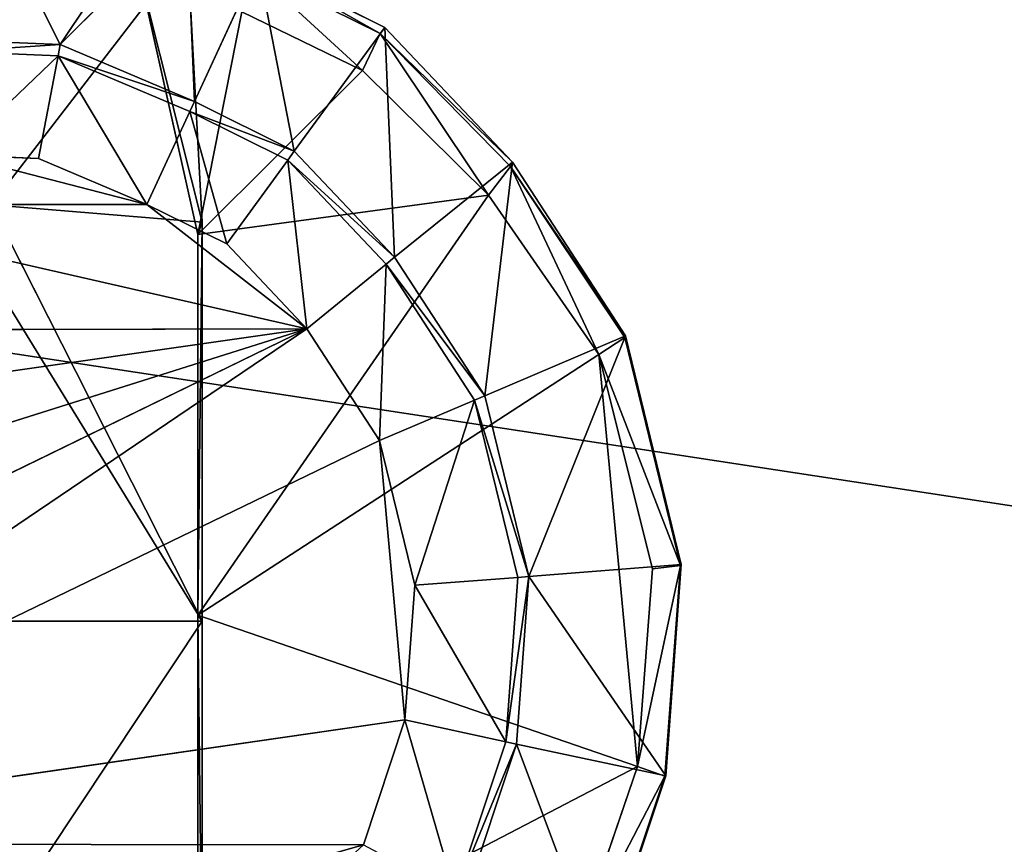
# Model space of a CAD drawing. Extents: x 0 to 22.9, y 0 to 20.5.
# Tile 46 of 233: x 8.255 to 9.362, y 1.753 to 2.68. Entities that reach past the tile are written whole.
import ezdxf

# ---------------------------------------------------------------- set-up
doc = ezdxf.new("R2010")
doc.units = 0
doc.header["$MEASUREMENT"] = 0
doc.layers.get('0').update_dxf_attribs({"color": 13, "linetype": 'CONTINUOUS'})
doc.layers.add('GALVANIZED_METAL', color=252, linetype='CONTINUOUS')
doc.layers.add('STAINLESS_STEEL', color=251, linetype='CONTINUOUS')

# ---------------------------------------------------------------- blocks, each defined once
blk = doc.blocks.new('NGM5458UC_TRADECAD_DXF')
at = {"layer": 'STAINLESS_STEEL', "color": 0}
for p, q in [((8.3005, 2.6515, 2.2887), (8.4363, 2.8546, 2.2887)), ((8.3005, 2.6515, 2.2887), (8.4363, 2.8546, 2.2887)), ((8.3005, 2.6515, 2.2887), (8.4429, 2.7938, 2.2887)), ((8.3005, 2.6515, 2.2887), (8.4429, 2.7938, 2.2887)), ((8.4602, 2.452, 3.2789), (8.4436, 2.7579, 3.2786)), ((8.4602, 2.452, 3.2789), (8.4436, 2.7579, 3.2786)), ((8.3887, 2.7362, 2.5423), (8.4554, 2.4381, 2.5423)), ((8.3887, 2.7362, 2.5423), (8.4554, 2.4381, 2.5423)), ((8.4516, 2.5875, 2.2887), (8.5228, 2.7418, 2.2887)), ((8.4516, 2.5875, 2.2887), (8.5228, 2.7418, 2.2887)), ((8.6656, 2.6709, 2.2887), (8.5228, 2.7418, 2.2887)), ((8.6656, 2.6709, 2.2887), (8.5228, 2.7418, 2.2887)), ((8.5191, 2.7342, 2.502), (8.6604, 2.664, 2.502)), ((8.5191, 2.7342, 2.502), (8.6604, 2.664, 2.502)), ((8.6403, 2.6225, 2.5423), (8.5049, 2.6883, 2.5423)), ((8.6403, 2.6225, 2.5423), (8.5049, 2.6883, 2.5423)), ((8.6656, 2.6709, 2.2887), (8.5637, 2.5319, 2.2887)), ((8.6656, 2.6709, 2.2887), (8.5637, 2.5319, 2.2887)), ((8.6604, 2.664, 2.502), (8.6656, 2.6709, 2.2887)), ((8.6604, 2.664, 2.502), (8.6656, 2.6709, 2.2887)), ((8.8093, 2.5194, 2.2887), (8.6656, 2.6709, 2.2887)), ((8.8093, 2.5194, 2.2887), (8.6656, 2.6709, 2.2887)), ((8.6403, 2.6225, 2.5423), (8.6604, 2.664, 2.502)), ((8.6403, 2.6225, 2.5423), (8.6604, 2.664, 2.502)), ((8.8069, 2.5144, 2.502), (8.6604, 2.664, 2.502)), ((8.8069, 2.5144, 2.502), (8.6604, 2.664, 2.502)), ((8.3005, 2.6515, 2.2887), (8.1815, 2.6564, 2.2887)), ((8.3005, 2.6515, 2.2887), (8.1815, 2.6564, 2.2887)), ((8.2983, 2.639, 2.1752), (8.3005, 2.6515, 2.2887)), ((8.2983, 2.639, 2.1752), (8.3005, 2.6515, 2.2887)), ((8.4516, 2.5875, 2.2887), (8.3005, 2.6515, 2.2887)), ((8.4516, 2.5875, 2.2887), (8.3005, 2.6515, 2.2887)), ((8.1815, 2.6439, 2.1752), (8.2983, 2.639, 2.1752)), ((8.1815, 2.6439, 2.1752), (8.2983, 2.639, 2.1752)), ((8.1815, 2.6439, 2.111), (8.2983, 2.639, 2.111)), ((8.1815, 2.6439, 2.111), (8.2983, 2.639, 2.111)), ((8.2983, 2.639, 2.111), (8.2761, 2.5237, 2.111)), ((8.2983, 2.639, 2.111), (8.2761, 2.5237, 2.111)), ((8.2983, 2.639, 2.1752), (8.4464, 2.5763, 2.1752)), ((8.2983, 2.639, 2.1752), (8.4464, 2.5763, 2.1752)), ((8.2983, 2.639, 2.1752), (8.2983, 2.639, 2.111)), ((8.2983, 2.639, 2.111), (8.4464, 2.5763, 2.111)), ((8.2983, 2.639, 2.1752), (8.2983, 2.639, 2.111)), ((8.2983, 2.639, 2.111), (8.4464, 2.5763, 2.111)), ((8.6403, 2.6225, 2.5423), (8.4554, 2.4381, 2.5423)), ((8.6403, 2.6225, 2.5423), (8.4554, 2.4381, 2.5423)), ((8.782, 2.4825, 2.5423), (8.6403, 2.6225, 2.5423)), ((8.782, 2.4825, 2.5423), (8.6403, 2.6225, 2.5423)), ((8.4464, 2.5763, 2.1752), (8.4516, 2.5875, 2.2887)), ((8.4464, 2.5763, 2.1752), (8.4516, 2.5875, 2.2887)), ((8.5637, 2.5319, 2.2887), (8.4516, 2.5875, 2.2887)), ((8.5637, 2.5319, 2.2887), (8.4516, 2.5875, 2.2887)), ((8.4464, 2.5763, 2.111), (8.3981, 2.472, 2.111)), ((8.4464, 2.5763, 2.111), (8.3981, 2.472, 2.111)), ((8.5564, 2.5217, 2.1752), (8.4464, 2.5763, 2.1752)), ((8.4464, 2.5763, 2.1752), (8.4464, 2.5763, 2.111)), ((8.4464, 2.5763, 2.111), (8.5564, 2.5217, 2.111)), ((8.5564, 2.5217, 2.1752), (8.4464, 2.5763, 2.1752)), ((8.4464, 2.5763, 2.1752), (8.4464, 2.5763, 2.111)), ((8.4464, 2.5763, 2.111), (8.5564, 2.5217, 2.111)), ((8.2761, 2.5237, 2.111), (8.1816, 2.5276, 2.111)), ((8.1816, 2.5276, 1.9061), (8.2761, 2.5237, 1.9061)), ((8.2761, 2.5237, 2.111), (8.1816, 2.5276, 2.111)), ((8.1816, 2.5276, 1.9061), (8.2761, 2.5237, 1.9061)), ((8.5637, 2.5319, 2.2887), (8.5564, 2.5217, 2.1752)), ((8.5637, 2.5319, 2.2887), (8.5564, 2.5217, 2.1752)), ((8.6766, 2.4127, 2.2887), (8.5637, 2.5319, 2.2887)), ((8.6766, 2.4127, 2.2887), (8.5637, 2.5319, 2.2887)), ((8.2761, 2.5237, 1.9061), (8.2761, 2.5237, 2.111)), ((8.3981, 2.472, 2.111), (8.2761, 2.5237, 2.111)), ((8.2761, 2.5237, 1.9061), (8.2761, 2.5237, 2.111)), ((8.2761, 2.5237, 1.9061), (8.3981, 2.472, 1.9061)), ((8.3981, 2.472, 2.111), (8.2761, 2.5237, 2.111)), ((8.2761, 2.5237, 1.9061), (8.3981, 2.472, 1.9061)), ((8.4877, 2.4275, 2.111), (8.5564, 2.5217, 2.111)), ((8.4877, 2.4275, 2.111), (8.5564, 2.5217, 2.111)), ((8.6671, 2.4049, 2.1752), (8.5564, 2.5217, 2.1752)), ((8.5564, 2.5217, 2.1752), (8.5564, 2.5217, 2.111)), ((8.5564, 2.5217, 2.111), (8.6671, 2.4049, 2.111)), ((8.5564, 2.5217, 2.1752), (8.5564, 2.5217, 2.111)), ((8.6671, 2.4049, 2.1752), (8.5564, 2.5217, 2.1752)), ((8.5564, 2.5217, 2.111), (8.6671, 2.4049, 2.111)), ((8.6766, 2.4127, 2.2887), (8.8093, 2.5194, 2.2887)), ((8.6766, 2.4127, 2.2887), (8.8093, 2.5194, 2.2887)), ((8.782, 2.4825, 2.5423), (8.8069, 2.5144, 2.502)), ((8.782, 2.4825, 2.5423), (8.8069, 2.5144, 2.502)), ((8.8093, 2.5194, 2.2887), (8.8069, 2.5144, 2.502)), ((8.8093, 2.5194, 2.2887), (8.8069, 2.5144, 2.502)), ((8.8069, 2.5144, 2.502), (8.9354, 2.3226, 2.502)), ((8.8069, 2.5144, 2.502), (8.9354, 2.3226, 2.502)), ((8.9361, 2.3244, 2.2887), (8.8093, 2.5194, 2.2887)), ((8.9361, 2.3244, 2.2887), (8.8093, 2.5194, 2.2887)), ((8.4554, 2.4381, 2.5423), (8.782, 2.4825, 2.5423)), ((8.4554, 2.4381, 2.5423), (8.782, 2.4825, 2.5423)), ((8.9061, 2.3032, 2.5423), (8.782, 2.4825, 2.5423)), ((8.9061, 2.3032, 2.5423), (8.782, 2.4825, 2.5423)), ((7.9651, 2.472, 1.9061), (8.3981, 2.472, 1.9061)), ((7.9651, 2.472, 1.9061), (8.3981, 2.472, 1.9061)), ((8.4602, 2.452, 3.2789), (8.2229, 2.4714, 3.2787)), ((8.2229, 2.4714, 3.2787), (8.4602, 2.0037, 3.2786)), ((8.4602, 2.452, 3.2789), (8.2229, 2.4714, 3.2787)), ((8.2229, 2.4714, 3.2787), (8.4602, 2.0037, 3.2786)), ((8.3981, 2.472, 1.9061), (8.3981, 2.472, 2.111)), ((8.4877, 2.4275, 2.111), (8.3981, 2.472, 2.111)), ((8.3981, 2.472, 1.9061), (8.3981, 2.472, 2.111)), ((8.3981, 2.472, 1.9061), (8.4877, 2.4275, 1.9061)), ((8.4877, 2.4275, 2.111), (8.3981, 2.472, 2.111)), ((8.3981, 2.472, 1.9061), (8.4877, 2.4275, 1.9061)), ((8.3981, 2.472, 1.9061), (8.5779, 2.3323, 1.9061)), ((8.3981, 2.472, 1.9061), (8.5779, 2.3323, 1.9061)), ((8.4554, 2.4381, 2.5423), (8.4602, 2.452, 3.2789)), ((8.4554, 2.4381, 2.5423), (8.4602, 2.452, 3.2789)), ((8.4602, 2.0037, 3.2786), (8.4602, 2.452, 3.2789)), ((8.4602, 2.0037, 3.2786), (8.4602, 2.452, 3.2789)), ((8.4554, 2.4381, 2.5423), (8.4554, 2.0105, 2.5423)), ((8.4554, 2.4381, 2.5423), (8.4554, 2.0105, 2.5423)), ((8.4877, 2.4275, 1.9061), (8.4877, 2.4275, 2.111)), ((8.5779, 2.3323, 2.111), (8.4877, 2.4275, 2.111)), ((8.4877, 2.4275, 1.9061), (8.4877, 2.4275, 2.111)), ((8.4877, 2.4275, 1.9061), (8.5779, 2.3323, 1.9061)), ((8.5779, 2.3323, 2.111), (8.4877, 2.4275, 2.111)), ((8.4877, 2.4275, 1.9061), (8.5779, 2.3323, 1.9061)), ((8.6671, 2.4049, 2.111), (8.5779, 2.3323, 2.111)), ((8.6671, 2.4049, 2.111), (8.5779, 2.3323, 2.111)), ((8.6671, 2.4049, 2.1752), (8.6766, 2.4127, 2.2887)), ((8.6671, 2.4049, 2.1752), (8.6766, 2.4127, 2.2887)), ((8.6671, 2.4049, 2.111), (8.6671, 2.4049, 2.1752)), ((8.7665, 2.252, 2.1752), (8.6671, 2.4049, 2.1752)), ((8.6671, 2.4049, 2.111), (8.6671, 2.4049, 2.1752)), ((8.6671, 2.4049, 2.111), (8.7665, 2.252, 2.111)), ((8.7665, 2.252, 2.1752), (8.6671, 2.4049, 2.1752)), ((8.6671, 2.4049, 2.111), (8.7665, 2.252, 2.111)), ((8.778, 2.2569, 2.2887), (8.6766, 2.4127, 2.2887)), ((8.778, 2.2569, 2.2887), (8.6766, 2.4127, 2.2887)), ((7.6645, 2.0442, 1.9061), (8.5779, 2.3323, 1.9061)), ((7.6645, 2.0442, 1.9061), (8.5779, 2.3323, 1.9061)), ((8.5779, 2.3323, 1.9061), (7.6756, 1.8927, 1.9061)), ((8.5779, 2.3323, 1.9061), (7.6756, 1.8927, 1.9061)), ((8.5779, 2.3323, 1.9061), (7.7817, 2.3302, 1.9061)), ((8.5779, 2.3323, 1.9061), (7.7817, 2.3302, 1.9061)), ((8.5779, 2.3323, 1.9061), (8.5779, 2.3323, 2.111)), ((8.6596, 2.2068, 2.111), (8.5779, 2.3323, 2.111)), ((8.5779, 2.3323, 1.9061), (8.5779, 2.3323, 2.111)), ((8.5779, 2.3323, 1.9061), (8.6596, 2.2068, 1.9061)), ((8.6596, 2.2068, 2.111), (8.5779, 2.3323, 2.111)), ((8.5779, 2.3323, 1.9061), (8.6596, 2.2068, 1.9061)), ((8.9361, 2.3244, 2.2887), (8.778, 2.2569, 2.2887)), ((8.9361, 2.3244, 2.2887), (8.778, 2.2569, 2.2887)), ((8.9061, 2.3032, 2.5423), (8.9354, 2.3226, 2.502)), ((8.9061, 2.3032, 2.5423), (8.9354, 2.3226, 2.502)), ((8.9354, 2.3226, 2.502), (8.9361, 2.3244, 2.2887)), ((8.9354, 2.3226, 2.502), (8.9361, 2.3244, 2.2887)), ((8.9354, 2.3226, 2.502), (8.9981, 2.0663, 2.502)), ((8.9354, 2.3226, 2.502), (8.9981, 2.0663, 2.502)), ((8.9989, 2.0674, 2.2887), (8.9361, 2.3244, 2.2887)), ((8.9989, 2.0674, 2.2887), (8.9361, 2.3244, 2.2887)), ((8.9061, 2.3032, 2.5423), (8.4554, 2.0105, 2.5423)), ((8.9061, 2.3032, 2.5423), (8.4554, 2.0105, 2.5423)), ((8.9664, 2.0625, 2.5423), (8.9061, 2.3032, 2.5423)), ((8.9664, 2.0625, 2.5423), (8.9061, 2.3032, 2.5423)), ((8.6596, 2.2068, 2.111), (8.7665, 2.252, 2.111)), ((8.6596, 2.2068, 2.111), (8.7665, 2.252, 2.111)), ((8.778, 2.2569, 2.2887), (8.7665, 2.252, 2.1752)), ((8.778, 2.2569, 2.2887), (8.7665, 2.252, 2.1752)), ((8.8152, 2.0529, 2.1752), (8.7665, 2.252, 2.1752)), ((8.7665, 2.252, 2.1752), (8.7665, 2.252, 2.111)), ((8.7665, 2.252, 2.111), (8.8152, 2.0529, 2.111)), ((8.7665, 2.252, 2.1752), (8.7665, 2.252, 2.111)), ((8.8152, 2.0529, 2.1752), (8.7665, 2.252, 2.1752)), ((8.7665, 2.252, 2.111), (8.8152, 2.0529, 2.111)), ((8.8276, 2.0539, 2.2887), (8.778, 2.2569, 2.2887)), ((8.8276, 2.0539, 2.2887), (8.778, 2.2569, 2.2887)), ((8.6596, 2.2068, 1.9061), (7.7221, 1.7534, 1.9061)), ((8.6596, 2.2068, 1.9061), (7.7221, 1.7534, 1.9061)), ((8.6993, 2.0442, 1.9061), (8.6596, 2.2068, 1.9061)), ((8.6596, 2.2068, 1.9061), (8.6596, 2.2068, 2.111)), ((8.6993, 2.0442, 2.111), (8.6596, 2.2068, 2.111)), ((8.6596, 2.2068, 1.9061), (8.6596, 2.2068, 2.111)), ((8.6993, 2.0442, 1.9061), (8.6596, 2.2068, 1.9061)), ((8.6993, 2.0442, 2.111), (8.6596, 2.2068, 2.111)), ((8.9989, 2.0674, 2.2887), (8.8276, 2.0539, 2.2887)), ((8.9989, 2.0674, 2.2887), (8.8276, 2.0539, 2.2887)), ((8.9496, 1.8403, 2.5423), (8.9664, 2.0625, 2.5423)), ((8.9496, 1.8403, 2.5423), (8.9664, 2.0625, 2.5423)), ((8.9981, 2.0663, 2.502), (8.9664, 2.0625, 2.5423)), ((8.9981, 2.0663, 2.502), (8.9664, 2.0625, 2.5423)), ((8.9806, 1.8296, 2.502), (8.9981, 2.0663, 2.502)), ((8.9806, 1.8296, 2.502), (8.9981, 2.0663, 2.502)), ((8.9814, 1.8299, 2.2887), (8.9989, 2.0674, 2.2887)), ((8.9814, 1.8299, 2.2887), (8.9989, 2.0674, 2.2887)), ((8.9981, 2.0663, 2.502), (8.9989, 2.0674, 2.2887)), ((8.9981, 2.0663, 2.502), (8.9989, 2.0674, 2.2887)), ((8.6993, 2.0442, 2.111), (8.8152, 2.0529, 2.111)), ((8.6993, 2.0442, 2.111), (8.8152, 2.0529, 2.111)), ((8.8015, 1.868, 2.1752), (8.8152, 2.0529, 2.1752)), ((8.8152, 2.0529, 2.111), (8.8015, 1.868, 2.111)), ((8.8015, 1.868, 2.1752), (8.8152, 2.0529, 2.1752)), ((8.8152, 2.0529, 2.111), (8.8015, 1.868, 2.111)), ((8.8137, 1.8653, 2.2887), (8.8276, 2.0539, 2.2887)), ((8.8137, 1.8653, 2.2887), (8.8276, 2.0539, 2.2887)), ((8.8276, 2.0539, 2.2887), (8.8152, 2.0529, 2.1752)), ((8.8276, 2.0539, 2.2887), (8.8152, 2.0529, 2.1752)), ((8.8152, 2.0529, 2.1752), (8.8152, 2.0529, 2.111)), ((8.8152, 2.0529, 2.1752), (8.8152, 2.0529, 2.111)), ((8.6881, 1.8927, 1.9061), (8.6993, 2.0442, 1.9061)), ((8.6881, 1.8927, 2.111), (8.6993, 2.0442, 2.111)), ((8.6881, 1.8927, 1.9061), (8.6993, 2.0442, 1.9061)), ((8.6881, 1.8927, 2.111), (8.6993, 2.0442, 2.111)), ((8.6993, 2.0442, 2.111), (8.6993, 2.0442, 1.9061)), ((8.6993, 2.0442, 2.111), (8.6993, 2.0442, 1.9061)), ((8.4554, 2.0105, 2.5423), (8.4554, 1.5828, 2.5423)), ((8.4602, 2.0037, 3.2786), (8.4554, 2.0105, 2.5423)), ((8.4602, 2.0037, 3.2786), (8.4554, 2.0105, 2.5423)), ((8.4554, 2.0105, 2.5423), (8.9496, 1.8403, 2.5423)), ((8.4554, 2.0105, 2.5423), (8.4554, 1.5828, 2.5423)), ((8.4554, 2.0105, 2.5423), (8.9496, 1.8403, 2.5423)), ((8.1815, 2.0037, 3.2785), (8.4602, 2.0037, 3.2786)), ((8.1815, 2.0037, 3.2785), (8.4602, 2.0037, 3.2786)), ((8.4602, 1.5854, 3.2788), (8.4602, 2.0037, 3.2786)), ((8.4602, 1.5854, 3.2788), (8.4602, 2.0037, 3.2786)), ((7.7221, 1.7534, 1.9061), (8.6881, 1.8927, 1.9061)), ((7.7221, 1.7534, 1.9061), (8.6881, 1.8927, 1.9061)), ((8.6414, 1.7524, 2.1109), (8.6881, 1.8927, 2.111)), ((8.6881, 1.8927, 1.9061), (8.6414, 1.7524, 1.9061)), ((8.6414, 1.7524, 2.1109), (8.6881, 1.8927, 2.111)), ((8.6881, 1.8927, 1.9061), (8.6414, 1.7524, 1.9061)), ((8.6881, 1.8927, 1.9061), (8.6881, 1.8927, 2.111)), ((8.6881, 1.8927, 1.9061), (8.6881, 1.8927, 2.111)), ((8.8015, 1.868, 2.111), (8.6881, 1.8927, 2.111)), ((8.8015, 1.868, 2.111), (8.6881, 1.8927, 2.111)), ((8.7446, 1.6971, 2.1752), (8.8015, 1.868, 2.1752)), ((8.8015, 1.868, 2.111), (8.7446, 1.6971, 2.1109)), ((8.7446, 1.6971, 2.1752), (8.8015, 1.868, 2.1752)), ((8.8015, 1.868, 2.111), (8.7446, 1.6971, 2.1109)), ((8.7556, 1.691, 2.2887), (8.8137, 1.8653, 2.2887)), ((8.7556, 1.691, 2.2887), (8.8137, 1.8653, 2.2887)), ((8.8015, 1.868, 2.111), (8.8015, 1.868, 2.1752)), ((8.8015, 1.868, 2.111), (8.8015, 1.868, 2.1752)), ((8.8015, 1.868, 2.1752), (8.8137, 1.8653, 2.2887)), ((8.8015, 1.868, 2.1752), (8.8137, 1.8653, 2.2887)), ((8.8137, 1.8653, 2.2887), (8.9814, 1.8299, 2.2887)), ((8.8137, 1.8653, 2.2887), (8.9814, 1.8299, 2.2887)), ((8.88, 1.6363, 2.5423), (8.9496, 1.8403, 2.5423)), ((8.88, 1.6363, 2.5423), (8.9496, 1.8403, 2.5423)), ((8.9496, 1.8403, 2.5423), (8.9806, 1.8296, 2.502)), ((8.9496, 1.8403, 2.5423), (8.9806, 1.8296, 2.502)), ((8.9806, 1.8296, 2.502), (8.9082, 1.6122, 2.502)), ((8.9806, 1.8296, 2.502), (8.9082, 1.6122, 2.502)), ((8.9087, 1.6118, 2.2887), (8.9814, 1.8299, 2.2887)), ((8.9087, 1.6118, 2.2887), (8.9814, 1.8299, 2.2887)), ((8.9814, 1.8299, 2.2887), (8.9806, 1.8296, 2.502)), ((8.9814, 1.8299, 2.2887), (8.9806, 1.8296, 2.502))]:
    blk.add_line(p, q, dxfattribs=at)
at = {"layer": 'GALVANIZED_METAL', "color": 0}
mesh = blk.add_polyface(dxfattribs=at)
corners = [(22.2899, 0.579), (0.6671, 18.884), (0.6671, 0.9145), (22.2899, 18.884)]
mesh.append_faces([[corners[k] for k in face] for face in [(0, 1, 2), (1, 0, 3)]], dxfattribs={"vtx0": -1, "color": 0})
at = {"layer": 'STAINLESS_STEEL', "color": 0}
mesh = blk.add_polyface(dxfattribs=at)
corners = [(0.5938, 3.4716, 1.9807), (22.8256, 0.0815, 1.9807), (0.0798, 0.0797, 1.9807), (22.5087, 3.4716, 1.9807)]
mesh.append_faces([[corners[k] for k in face] for face in [(0, 1, 2), (1, 0, 3)]], dxfattribs={"vtx0": -1, "color": 0})
mesh = blk.add_polyface(dxfattribs=at)
corners = [(8.3005, 2.6515, 2.2887), (8.1815, 2.8881, 2.2887), (8.1815, 2.6564, 2.2887), (8.4363, 2.8546, 2.2887)]
mesh.append_faces([[corners[k] for k in face] for face in [(0, 1, 2), (1, 0, 3)]], dxfattribs={"vtx0": -1, "color": 0})
mesh = blk.add_polyface(dxfattribs=at)
corners = [(8.4429, 2.7938, 2.2887), (8.4363, 2.8546, 2.2887), (8.3005, 2.6515, 2.2887)]
mesh.append_faces([[corners[k] for k in face] for face in [(0, 1, 2)]], dxfattribs={"color": 0})
mesh = blk.add_polyface(dxfattribs=at)
corners = [(8.4516, 2.5875, 2.2887), (8.4429, 2.7938, 2.2887), (8.3005, 2.6515, 2.2887), (8.5228, 2.7418, 2.2887)]
mesh.append_faces([[corners[k] for k in face] for face in [(0, 1, 2), (1, 0, 3)]], dxfattribs={"vtx0": -1, "color": 0})
mesh = blk.add_polyface(dxfattribs=at)
corners = [(8.4436, 2.7579, 3.2786), (8.2229, 2.4714, 3.2787), (8.2227, 2.7802, 3.2786), (8.4602, 2.452, 3.2789)]
mesh.append_faces([[corners[k] for k in face] for face in [(0, 1, 2), (1, 0, 3)]], dxfattribs={"vtx0": -1, "color": 0})
mesh = blk.add_polyface(dxfattribs=at)
corners = [(8.4436, 2.7579, 3.2786), (8.3887, 2.7362, 2.5423), (8.4602, 2.452, 3.2789)]
mesh.append_faces([[corners[k] for k in face] for face in [(0, 1, 2)]], dxfattribs={"color": 0})
mesh = blk.add_polyface(dxfattribs=at)
corners = [(8.5049, 2.6883, 2.5423), (8.4554, 2.4381, 2.5423), (8.3887, 2.7362, 2.5423), (8.6403, 2.6225, 2.5423)]
mesh.append_faces([[corners[k] for k in face] for face in [(0, 1, 2), (1, 0, 3)]], dxfattribs={"vtx0": -1, "color": 0})
mesh = blk.add_polyface(dxfattribs=at)
corners = [(8.3887, 2.7362, 2.5423), (8.4554, 2.4381, 2.5423), (8.4602, 2.452, 3.2789)]
mesh.append_faces([[corners[k] for k in face] for face in [(0, 1, 2)]], dxfattribs={"color": 0})
mesh = blk.add_polyface(dxfattribs=at)
corners = [(8.5637, 2.5319, 2.2887), (8.5228, 2.7418, 2.2887), (8.4516, 2.5875, 2.2887), (8.6656, 2.6709, 2.2887)]
mesh.append_faces([[corners[k] for k in face] for face in [(0, 1, 2), (1, 0, 3)]], dxfattribs={"vtx0": -1, "color": 0})
mesh = blk.add_polyface(dxfattribs=at)
corners = [(8.6604, 2.664, 2.502), (8.5228, 2.7418, 2.2887), (8.6656, 2.6709, 2.2887), (8.5191, 2.7342, 2.502)]
mesh.append_faces([[corners[k] for k in face] for face in [(0, 1, 2), (1, 0, 3)]], dxfattribs={"vtx0": -1, "color": 0})
mesh = blk.add_polyface(dxfattribs=at)
corners = [(8.5191, 2.7342, 2.502), (8.6403, 2.6225, 2.5423), (8.5049, 2.6883, 2.5423), (8.6604, 2.664, 2.502)]
mesh.append_faces([[corners[k] for k in face] for face in [(0, 1, 2), (1, 0, 3)]], dxfattribs={"vtx0": -1, "color": 0})
mesh = blk.add_polyface(dxfattribs=at)
corners = [(8.6766, 2.4127, 2.2887), (8.6656, 2.6709, 2.2887), (8.5637, 2.5319, 2.2887), (8.8093, 2.5194, 2.2887)]
mesh.append_faces([[corners[k] for k in face] for face in [(0, 1, 2), (1, 0, 3)]], dxfattribs={"vtx0": -1, "color": 0})
mesh = blk.add_polyface(dxfattribs=at)
corners = [(8.6604, 2.664, 2.502), (8.8093, 2.5194, 2.2887), (8.8069, 2.5144, 2.502), (8.6656, 2.6709, 2.2887)]
mesh.append_faces([[corners[k] for k in face] for face in [(0, 1, 2), (1, 0, 3)]], dxfattribs={"vtx0": -1, "color": 0})
mesh = blk.add_polyface(dxfattribs=at)
corners = [(8.6604, 2.664, 2.502), (8.782, 2.4825, 2.5423), (8.6403, 2.6225, 2.5423), (8.8069, 2.5144, 2.502)]
mesh.append_faces([[corners[k] for k in face] for face in [(0, 1, 2), (1, 0, 3)]], dxfattribs={"vtx0": -1, "color": 0})
mesh = blk.add_polyface(dxfattribs=at)
corners = [(8.3005, 2.6515, 2.2887), (8.1815, 2.6439, 2.1752), (8.2983, 2.639, 2.1752), (8.1815, 2.6564, 2.2887)]
mesh.append_faces([[corners[k] for k in face] for face in [(0, 1, 2), (1, 0, 3)]], dxfattribs={"vtx0": -1, "color": 0})
mesh = blk.add_polyface(dxfattribs=at)
corners = [(8.4516, 2.5875, 2.2887), (8.2983, 2.639, 2.1752), (8.4464, 2.5763, 2.1752), (8.3005, 2.6515, 2.2887)]
mesh.append_faces([[corners[k] for k in face] for face in [(0, 1, 2), (1, 0, 3)]], dxfattribs={"vtx0": -1, "color": 0})
mesh = blk.add_polyface(dxfattribs=at)
corners = [(8.2983, 2.639, 2.1752), (8.1815, 2.6439, 2.111), (8.2983, 2.639, 2.111), (8.1815, 2.6439, 2.1752)]
mesh.append_faces([[corners[k] for k in face] for face in [(0, 1, 2), (1, 0, 3)]], dxfattribs={"vtx0": -1, "color": 0})
mesh = blk.add_polyface(dxfattribs=at)
corners = [(8.1816, 2.5276, 2.111), (8.2983, 2.639, 2.111), (8.1815, 2.6439, 2.111), (8.2761, 2.5237, 2.111)]
mesh.append_faces([[corners[k] for k in face] for face in [(0, 1, 2), (1, 0, 3)]], dxfattribs={"vtx0": -1, "color": 0})
mesh = blk.add_polyface(dxfattribs=at)
corners = [(8.3981, 2.472, 2.111), (8.2983, 2.639, 2.111), (8.2761, 2.5237, 2.111), (8.4464, 2.5763, 2.111)]
mesh.append_faces([[corners[k] for k in face] for face in [(0, 1, 2), (1, 0, 3)]], dxfattribs={"vtx0": -1, "color": 0})
mesh = blk.add_polyface(dxfattribs=at)
corners = [(8.4464, 2.5763, 2.1752), (8.2983, 2.639, 2.111), (8.4464, 2.5763, 2.111), (8.2983, 2.639, 2.1752)]
mesh.append_faces([[corners[k] for k in face] for face in [(0, 1, 2), (1, 0, 3)]], dxfattribs={"vtx0": -1, "color": 0})
mesh = blk.add_polyface(dxfattribs=at)
corners = [(8.782, 2.4825, 2.5423), (8.4554, 2.4381, 2.5423), (8.6403, 2.6225, 2.5423)]
mesh.append_faces([[corners[k] for k in face] for face in [(0, 1, 2)]], dxfattribs={"color": 0})
mesh = blk.add_polyface(dxfattribs=at)
corners = [(8.5637, 2.5319, 2.2887), (8.4464, 2.5763, 2.1752), (8.5564, 2.5217, 2.1752), (8.4516, 2.5875, 2.2887)]
mesh.append_faces([[corners[k] for k in face] for face in [(0, 1, 2), (1, 0, 3)]], dxfattribs={"vtx0": -1, "color": 0})
mesh = blk.add_polyface(dxfattribs=at)
corners = [(8.4877, 2.4275, 2.111), (8.4464, 2.5763, 2.111), (8.3981, 2.472, 2.111), (8.5564, 2.5217, 2.111)]
mesh.append_faces([[corners[k] for k in face] for face in [(0, 1, 2), (1, 0, 3)]], dxfattribs={"vtx0": -1, "color": 0})
mesh = blk.add_polyface(dxfattribs=at)
corners = [(8.5564, 2.5217, 2.1752), (8.4464, 2.5763, 2.111), (8.5564, 2.5217, 2.111), (8.4464, 2.5763, 2.1752)]
mesh.append_faces([[corners[k] for k in face] for face in [(0, 1, 2), (1, 0, 3)]], dxfattribs={"vtx0": -1, "color": 0})
mesh = blk.add_polyface(dxfattribs=at)
corners = [(8.3981, 2.472, 1.9061), (8.1816, 2.5276, 1.9061), (7.9651, 2.472, 1.9061), (8.2761, 2.5237, 1.9061)]
mesh.append_faces([[corners[k] for k in face] for face in [(0, 1, 2), (1, 0, 3)]], dxfattribs={"vtx0": -1, "color": 0})
mesh = blk.add_polyface(dxfattribs=at)
corners = [(8.2761, 2.5237, 2.111), (8.1816, 2.5276, 1.9061), (8.2761, 2.5237, 1.9061), (8.1816, 2.5276, 2.111)]
mesh.append_faces([[corners[k] for k in face] for face in [(0, 1, 2), (1, 0, 3)]], dxfattribs={"vtx0": -1, "color": 0})
mesh = blk.add_polyface(dxfattribs=at)
corners = [(8.6766, 2.4127, 2.2887), (8.5564, 2.5217, 2.1752), (8.6671, 2.4049, 2.1752), (8.5637, 2.5319, 2.2887)]
mesh.append_faces([[corners[k] for k in face] for face in [(0, 1, 2), (1, 0, 3)]], dxfattribs={"vtx0": -1, "color": 0})
mesh = blk.add_polyface(dxfattribs=at)
corners = [(8.3981, 2.472, 2.111), (8.2761, 2.5237, 1.9061), (8.3981, 2.472, 1.9061), (8.2761, 2.5237, 2.111)]
mesh.append_faces([[corners[k] for k in face] for face in [(0, 1, 2), (1, 0, 3)]], dxfattribs={"vtx0": -1, "color": 0})
mesh = blk.add_polyface(dxfattribs=at)
corners = [(8.5779, 2.3323, 2.111), (8.5564, 2.5217, 2.111), (8.4877, 2.4275, 2.111), (8.6671, 2.4049, 2.111)]
mesh.append_faces([[corners[k] for k in face] for face in [(0, 1, 2), (1, 0, 3)]], dxfattribs={"vtx0": -1, "color": 0})
mesh = blk.add_polyface(dxfattribs=at)
corners = [(8.5564, 2.5217, 2.1752), (8.6671, 2.4049, 2.111), (8.6671, 2.4049, 2.1752), (8.5564, 2.5217, 2.111)]
mesh.append_faces([[corners[k] for k in face] for face in [(0, 1, 2), (1, 0, 3)]], dxfattribs={"vtx0": -1, "color": 0})
mesh = blk.add_polyface(dxfattribs=at)
corners = [(8.778, 2.2569, 2.2887), (8.8093, 2.5194, 2.2887), (8.6766, 2.4127, 2.2887), (8.9361, 2.3244, 2.2887)]
mesh.append_faces([[corners[k] for k in face] for face in [(0, 1, 2), (1, 0, 3)]], dxfattribs={"vtx0": -1, "color": 0})
mesh = blk.add_polyface(dxfattribs=at)
corners = [(8.8069, 2.5144, 2.502), (8.9061, 2.3032, 2.5423), (8.782, 2.4825, 2.5423), (8.9354, 2.3226, 2.502)]
mesh.append_faces([[corners[k] for k in face] for face in [(0, 1, 2), (1, 0, 3)]], dxfattribs={"vtx0": -1, "color": 0})
mesh = blk.add_polyface(dxfattribs=at)
corners = [(8.8069, 2.5144, 2.502), (8.9361, 2.3244, 2.2887), (8.9354, 2.3226, 2.502), (8.8093, 2.5194, 2.2887)]
mesh.append_faces([[corners[k] for k in face] for face in [(0, 1, 2), (1, 0, 3)]], dxfattribs={"vtx0": -1, "color": 0})
mesh = blk.add_polyface(dxfattribs=at)
corners = [(8.782, 2.4825, 2.5423), (8.4554, 2.0105, 2.5423), (8.4554, 2.4381, 2.5423), (8.9061, 2.3032, 2.5423)]
mesh.append_faces([[corners[k] for k in face] for face in [(0, 1, 2), (1, 0, 3)]], dxfattribs={"vtx0": -1, "color": 0})
mesh = blk.add_polyface(dxfattribs=at)
corners = [(8.5779, 2.3323, 1.9061), (7.9651, 2.472, 1.9061), (7.7817, 2.3302, 1.9061), (8.3981, 2.472, 1.9061)]
mesh.append_faces([[corners[k] for k in face] for face in [(0, 1, 2), (1, 0, 3)]], dxfattribs={"vtx0": -1, "color": 0})
mesh = blk.add_polyface(dxfattribs=at)
corners = [(8.1826, 2.4551, 3.2787), (8.4602, 2.0037, 3.2786), (8.1815, 2.0037, 3.2785), (8.2229, 2.4714, 3.2787)]
mesh.append_faces([[corners[k] for k in face] for face in [(0, 1, 2), (1, 0, 3)]], dxfattribs={"vtx0": -1, "color": 0})
mesh = blk.add_polyface(dxfattribs=at)
corners = [(8.4602, 2.0037, 3.2786), (8.2229, 2.4714, 3.2787), (8.4602, 2.452, 3.2789)]
mesh.append_faces([[corners[k] for k in face] for face in [(0, 1, 2)]], dxfattribs={"color": 0})
mesh = blk.add_polyface(dxfattribs=at)
corners = [(8.4877, 2.4275, 2.111), (8.3981, 2.472, 1.9061), (8.4877, 2.4275, 1.9061), (8.3981, 2.472, 2.111)]
mesh.append_faces([[corners[k] for k in face] for face in [(0, 1, 2), (1, 0, 3)]], dxfattribs={"vtx0": -1, "color": 0})
mesh = blk.add_polyface(dxfattribs=at)
corners = [(8.5779, 2.3323, 1.9061), (8.4877, 2.4275, 1.9061), (8.3981, 2.472, 1.9061)]
mesh.append_faces([[corners[k] for k in face] for face in [(0, 1, 2)]], dxfattribs={"color": 0})
mesh = blk.add_polyface(dxfattribs=at)
corners = [(8.4602, 2.452, 3.2789), (8.4554, 2.0105, 2.5423), (8.4602, 2.0037, 3.2786), (8.4554, 2.4381, 2.5423)]
mesh.append_faces([[corners[k] for k in face] for face in [(0, 1, 2), (1, 0, 3)]], dxfattribs={"vtx0": -1, "color": 0})
mesh = blk.add_polyface(dxfattribs=at)
corners = [(8.4877, 2.4275, 2.111), (8.5779, 2.3323, 1.9061), (8.5779, 2.3323, 2.111), (8.4877, 2.4275, 1.9061)]
mesh.append_faces([[corners[k] for k in face] for face in [(0, 1, 2), (1, 0, 3)]], dxfattribs={"vtx0": -1, "color": 0})
mesh = blk.add_polyface(dxfattribs=at)
corners = [(8.6596, 2.2068, 2.111), (8.6671, 2.4049, 2.111), (8.5779, 2.3323, 2.111), (8.7665, 2.252, 2.111)]
mesh.append_faces([[corners[k] for k in face] for face in [(0, 1, 2), (1, 0, 3)]], dxfattribs={"vtx0": -1, "color": 0})
mesh = blk.add_polyface(dxfattribs=at)
corners = [(8.778, 2.2569, 2.2887), (8.6671, 2.4049, 2.1752), (8.7665, 2.252, 2.1752), (8.6766, 2.4127, 2.2887)]
mesh.append_faces([[corners[k] for k in face] for face in [(0, 1, 2), (1, 0, 3)]], dxfattribs={"vtx0": -1, "color": 0})
mesh = blk.add_polyface(dxfattribs=at)
corners = [(8.6671, 2.4049, 2.1752), (8.7665, 2.252, 2.111), (8.7665, 2.252, 2.1752), (8.6671, 2.4049, 2.111)]
mesh.append_faces([[corners[k] for k in face] for face in [(0, 1, 2), (1, 0, 3)]], dxfattribs={"vtx0": -1, "color": 0})
mesh = blk.add_polyface(dxfattribs=at)
corners = [(8.5779, 2.3323, 1.9061), (7.7044, 2.2074, 1.9061), (7.6645, 2.0442, 1.9061), (7.7817, 2.3302, 1.9061)]
mesh.append_faces([[corners[k] for k in face] for face in [(0, 1, 2), (1, 0, 3)]], dxfattribs={"vtx0": -1, "color": 0})
mesh = blk.add_polyface(dxfattribs=at)
corners = [(8.5779, 2.3323, 1.9061), (7.6645, 2.0442, 1.9061), (7.6756, 1.8927, 1.9061)]
mesh.append_faces([[corners[k] for k in face] for face in [(0, 1, 2)]], dxfattribs={"color": 0})
mesh = blk.add_polyface(dxfattribs=at)
corners = [(7.7221, 1.7534, 1.9061), (8.5779, 2.3323, 1.9061), (7.6756, 1.8927, 1.9061), (8.6596, 2.2068, 1.9061)]
mesh.append_faces([[corners[k] for k in face] for face in [(0, 1, 2), (1, 0, 3)]], dxfattribs={"vtx0": -1, "color": 0})
mesh = blk.add_polyface(dxfattribs=at)
corners = [(8.5779, 2.3323, 2.111), (8.6596, 2.2068, 1.9061), (8.6596, 2.2068, 2.111), (8.5779, 2.3323, 1.9061)]
mesh.append_faces([[corners[k] for k in face] for face in [(0, 1, 2), (1, 0, 3)]], dxfattribs={"vtx0": -1, "color": 0})
mesh = blk.add_polyface(dxfattribs=at)
corners = [(8.8276, 2.0539, 2.2887), (8.9361, 2.3244, 2.2887), (8.778, 2.2569, 2.2887), (8.9989, 2.0674, 2.2887)]
mesh.append_faces([[corners[k] for k in face] for face in [(0, 1, 2), (1, 0, 3)]], dxfattribs={"vtx0": -1, "color": 0})
mesh = blk.add_polyface(dxfattribs=at)
corners = [(8.9061, 2.3032, 2.5423), (8.9981, 2.0663, 2.502), (8.9664, 2.0625, 2.5423), (8.9354, 2.3226, 2.502)]
mesh.append_faces([[corners[k] for k in face] for face in [(0, 1, 2), (1, 0, 3)]], dxfattribs={"vtx0": -1, "color": 0})
mesh = blk.add_polyface(dxfattribs=at)
corners = [(8.9354, 2.3226, 2.502), (8.9989, 2.0674, 2.2887), (8.9981, 2.0663, 2.502), (8.9361, 2.3244, 2.2887)]
mesh.append_faces([[corners[k] for k in face] for face in [(0, 1, 2), (1, 0, 3)]], dxfattribs={"vtx0": -1, "color": 0})
mesh = blk.add_polyface(dxfattribs=at)
corners = [(8.9061, 2.3032, 2.5423), (8.9496, 1.8403, 2.5423), (8.4554, 2.0105, 2.5423), (8.9664, 2.0625, 2.5423)]
mesh.append_faces([[corners[k] for k in face] for face in [(0, 1, 2), (1, 0, 3)]], dxfattribs={"vtx0": -1, "color": 0})
mesh = blk.add_polyface(dxfattribs=at)
corners = [(8.6993, 2.0442, 2.111), (8.7665, 2.252, 2.111), (8.6596, 2.2068, 2.111), (8.8152, 2.0529, 2.111)]
mesh.append_faces([[corners[k] for k in face] for face in [(0, 1, 2), (1, 0, 3)]], dxfattribs={"vtx0": -1, "color": 0})
mesh = blk.add_polyface(dxfattribs=at)
corners = [(8.8276, 2.0539, 2.2887), (8.7665, 2.252, 2.1752), (8.8152, 2.0529, 2.1752), (8.778, 2.2569, 2.2887)]
mesh.append_faces([[corners[k] for k in face] for face in [(0, 1, 2), (1, 0, 3)]], dxfattribs={"vtx0": -1, "color": 0})
mesh = blk.add_polyface(dxfattribs=at)
corners = [(8.7665, 2.252, 2.1752), (8.8152, 2.0529, 2.111), (8.8152, 2.0529, 2.1752), (8.7665, 2.252, 2.111)]
mesh.append_faces([[corners[k] for k in face] for face in [(0, 1, 2), (1, 0, 3)]], dxfattribs={"vtx0": -1, "color": 0})
mesh = blk.add_polyface(dxfattribs=at)
corners = [(8.6881, 1.8927, 1.9061), (8.6596, 2.2068, 1.9061), (7.7221, 1.7534, 1.9061), (8.6993, 2.0442, 1.9061)]
mesh.append_faces([[corners[k] for k in face] for face in [(0, 1, 2), (1, 0, 3)]], dxfattribs={"vtx0": -1, "color": 0})
mesh = blk.add_polyface(dxfattribs=at)
corners = [(8.6596, 2.2068, 2.111), (8.6993, 2.0442, 1.9061), (8.6993, 2.0442, 2.111), (8.6596, 2.2068, 1.9061)]
mesh.append_faces([[corners[k] for k in face] for face in [(0, 1, 2), (1, 0, 3)]], dxfattribs={"vtx0": -1, "color": 0})
mesh = blk.add_polyface(dxfattribs=at)
corners = [(8.9814, 1.8299, 2.2887), (8.8276, 2.0539, 2.2887), (8.8137, 1.8653, 2.2887), (8.9989, 2.0674, 2.2887)]
mesh.append_faces([[corners[k] for k in face] for face in [(0, 1, 2), (1, 0, 3)]], dxfattribs={"vtx0": -1, "color": 0})
mesh = blk.add_polyface(dxfattribs=at)
corners = [(8.9496, 1.8403, 2.5423), (8.9981, 2.0663, 2.502), (8.9806, 1.8296, 2.502), (8.9664, 2.0625, 2.5423)]
mesh.append_faces([[corners[k] for k in face] for face in [(0, 1, 2), (1, 0, 3)]], dxfattribs={"vtx0": -1, "color": 0})
mesh = blk.add_polyface(dxfattribs=at)
corners = [(8.9981, 2.0663, 2.502), (8.9814, 1.8299, 2.2887), (8.9806, 1.8296, 2.502), (8.9989, 2.0674, 2.2887)]
mesh.append_faces([[corners[k] for k in face] for face in [(0, 1, 2), (1, 0, 3)]], dxfattribs={"vtx0": -1, "color": 0})
mesh = blk.add_polyface(dxfattribs=at)
corners = [(8.8015, 1.868, 2.111), (8.6993, 2.0442, 2.111), (8.6881, 1.8927, 2.111), (8.8152, 2.0529, 2.111)]
mesh.append_faces([[corners[k] for k in face] for face in [(0, 1, 2), (1, 0, 3)]], dxfattribs={"vtx0": -1, "color": 0})
mesh = blk.add_polyface(dxfattribs=at)
corners = [(8.8276, 2.0539, 2.2887), (8.8015, 1.868, 2.1752), (8.8137, 1.8653, 2.2887), (8.8152, 2.0529, 2.1752)]
mesh.append_faces([[corners[k] for k in face] for face in [(0, 1, 2), (1, 0, 3)]], dxfattribs={"vtx0": -1, "color": 0})
mesh = blk.add_polyface(dxfattribs=at)
corners = [(8.8152, 2.0529, 2.1752), (8.8015, 1.868, 2.111), (8.8015, 1.868, 2.1752), (8.8152, 2.0529, 2.111)]
mesh.append_faces([[corners[k] for k in face] for face in [(0, 1, 2), (1, 0, 3)]], dxfattribs={"vtx0": -1, "color": 0})
mesh = blk.add_polyface(dxfattribs=at)
corners = [(8.6993, 2.0442, 2.111), (8.6881, 1.8927, 1.9061), (8.6881, 1.8927, 2.111), (8.6993, 2.0442, 1.9061)]
mesh.append_faces([[corners[k] for k in face] for face in [(0, 1, 2), (1, 0, 3)]], dxfattribs={"vtx0": -1, "color": 0})
mesh = blk.add_polyface(dxfattribs=at)
corners = [(8.4602, 1.5854, 3.2788), (8.4554, 2.0105, 2.5423), (8.4554, 1.5828, 2.5423), (8.4602, 2.0037, 3.2786)]
mesh.append_faces([[corners[k] for k in face] for face in [(0, 1, 2), (1, 0, 3)]], dxfattribs={"vtx0": -1, "color": 0})
mesh = blk.add_polyface(dxfattribs=at)
corners = [(8.9496, 1.8403, 2.5423), (8.4554, 1.5828, 2.5423), (8.4554, 2.0105, 2.5423), (8.88, 1.6363, 2.5423)]
mesh.append_faces([[corners[k] for k in face] for face in [(0, 1, 2), (1, 0, 3)]], dxfattribs={"vtx0": -1, "color": 0})
mesh = blk.add_polyface(dxfattribs=at)
corners = [(8.4602, 2.0037, 3.2786), (8.1815, 1.5854, 3.2787), (8.1815, 2.0037, 3.2785), (8.4602, 1.5854, 3.2788)]
mesh.append_faces([[corners[k] for k in face] for face in [(0, 1, 2), (1, 0, 3)]], dxfattribs={"vtx0": -1, "color": 0})
mesh = blk.add_polyface(dxfattribs=at)
corners = [(8.6881, 1.8927, 1.9061), (7.7221, 1.7534, 1.9061), (8.6414, 1.7524, 1.9061)]
mesh.append_faces([[corners[k] for k in face] for face in [(0, 1, 2)]], dxfattribs={"color": 0})
mesh = blk.add_polyface(dxfattribs=at)
corners = [(8.6881, 1.8927, 2.111), (8.6414, 1.7524, 1.9061), (8.6414, 1.7524, 2.1109), (8.6881, 1.8927, 1.9061)]
mesh.append_faces([[corners[k] for k in face] for face in [(0, 1, 2), (1, 0, 3)]], dxfattribs={"vtx0": -1, "color": 0})
mesh = blk.add_polyface(dxfattribs=at)
corners = [(8.7446, 1.6971, 2.1109), (8.6881, 1.8927, 2.111), (8.6414, 1.7524, 2.1109), (8.8015, 1.868, 2.111)]
mesh.append_faces([[corners[k] for k in face] for face in [(0, 1, 2), (1, 0, 3)]], dxfattribs={"vtx0": -1, "color": 0})
mesh = blk.add_polyface(dxfattribs=at)
corners = [(8.8015, 1.868, 2.1752), (8.7446, 1.6971, 2.1109), (8.7446, 1.6971, 2.1752), (8.8015, 1.868, 2.111)]
mesh.append_faces([[corners[k] for k in face] for face in [(0, 1, 2), (1, 0, 3)]], dxfattribs={"vtx0": -1, "color": 0})
mesh = blk.add_polyface(dxfattribs=at)
corners = [(8.8137, 1.8653, 2.2887), (8.7446, 1.6971, 2.1752), (8.7556, 1.691, 2.2887), (8.8015, 1.868, 2.1752)]
mesh.append_faces([[corners[k] for k in face] for face in [(0, 1, 2), (1, 0, 3)]], dxfattribs={"vtx0": -1, "color": 0})
mesh = blk.add_polyface(dxfattribs=at)
corners = [(8.9087, 1.6118, 2.2887), (8.8137, 1.8653, 2.2887), (8.7556, 1.691, 2.2887), (8.9814, 1.8299, 2.2887)]
mesh.append_faces([[corners[k] for k in face] for face in [(0, 1, 2), (1, 0, 3)]], dxfattribs={"vtx0": -1, "color": 0})
mesh = blk.add_polyface(dxfattribs=at)
corners = [(8.88, 1.6363, 2.5423), (8.9806, 1.8296, 2.502), (8.9082, 1.6122, 2.502), (8.9496, 1.8403, 2.5423)]
mesh.append_faces([[corners[k] for k in face] for face in [(0, 1, 2), (1, 0, 3)]], dxfattribs={"vtx0": -1, "color": 0})
mesh = blk.add_polyface(dxfattribs=at)
corners = [(8.9082, 1.6122, 2.502), (8.9814, 1.8299, 2.2887), (8.9087, 1.6118, 2.2887), (8.9806, 1.8296, 2.502)]
mesh.append_faces([[corners[k] for k in face] for face in [(0, 1, 2), (1, 0, 3)]], dxfattribs={"vtx0": -1, "color": 0})
mesh = blk.add_polyface(dxfattribs=at)
corners = [(7.9316, 1.5506, 1.9061), (8.6414, 1.7524, 1.9061), (7.7221, 1.7534, 1.9061), (8.4135, 1.5429, 1.9061)]
mesh.append_faces([[corners[k] for k in face] for face in [(0, 1, 2), (1, 0, 3)]], dxfattribs={"vtx0": -1, "color": 0})

msp = doc.modelspace()

# ---------------------------------------------------------------- block references
at = {"color": 0}
msp.add_blockref('NGM5458UC_TRADECAD_DXF', (0, 0), dxfattribs=at)

doc.saveas('drawing.dxf')
